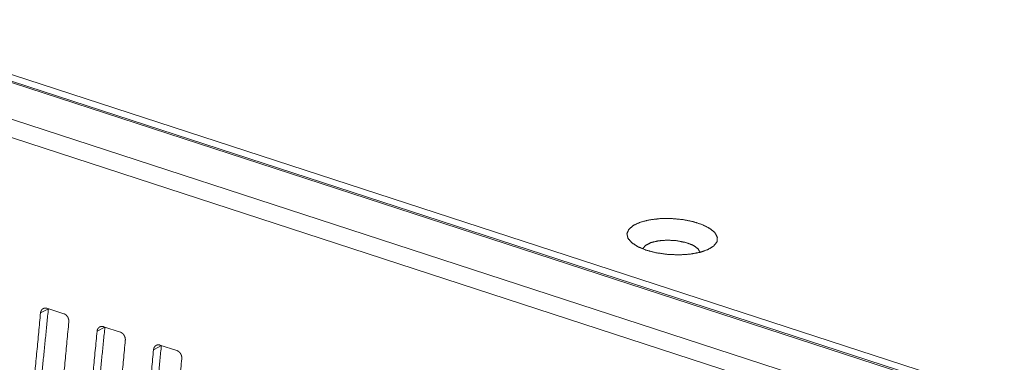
# Model space of a CAD drawing. Header units: millimetres. Extents: x 0 to 2122, y 0 to 1639.
# Tile 78 of 85: x 1481 to 1552, y 1218 to 1243. Entities that reach past the tile are written whole.
import ezdxf

# ---------------------------------------------------------------- set-up
doc = ezdxf.new("R2010")
doc.units = ezdxf.units.MM
doc.layers.add('1', color=7, linetype='Continuous', true_color=0xffffff)

msp = doc.modelspace()

# ---------------------------------------------------------------- linework, layer by layer
at = {"layer": '1', "color": 7, "linetype": 'Continuous', "lineweight": 13}
for p, q in [((1563.516, 1210.991), (1219.264, 1323.2)), ((1563.772, 1211.026), (1219.52, 1323.235)), ((1220.356, 1323.426), (1563.787, 1211.485)), ((1560.396, 1209.344), (1216.144, 1321.553)), ((1559.739, 1208.225), (1215.486, 1320.434)), ((1482.705, 1221.755), (1482.135, 1221.454)), ((1482.6, 1221.792), (1483.832, 1221.391)), ((1486.813, 1220.416), (1486.244, 1220.115)), ((1486.708, 1220.453), (1487.94, 1220.051)), ((1490.921, 1219.077), (1490.351, 1218.776)), ((1490.816, 1219.114), (1492.048, 1218.712))]:
    msp.add_line(p, q, dxfattribs=at)
for points, knots in [([(1526.195, 1226.015), (1526.928, 1225.827), (1527.733, 1225.712), (1528.558, 1225.679), (1529.353, 1225.728), (1530.067, 1225.858), (1530.656, 1226.06), (1531.082, 1226.321), (1531.318, 1226.626), (1531.35, 1226.954), (1531.176, 1227.285), (1530.807, 1227.598), (1530.265, 1227.875), (1529.585, 1228.096), (1528.811, 1228.249), (1527.989, 1228.324), (1527.172, 1228.316), (1526.412, 1228.225), (1525.755, 1228.058), (1525.244, 1227.824), (1524.91, 1227.539), (1524.775, 1227.221), (1524.846, 1226.888), (1525.12, 1226.564), (1525.579, 1226.266), (1526.195, 1226.015)], [0, 0, 0.050014, 0.103719, 0.158329, 0.210954, 0.258908, 0.300008, 0.333017, 0.358475, 0.38025, 0.40497, 0.436989, 0.477155, 0.524387, 0.576575, 0.631091, 0.685058, 0.735662, 0.780424, 0.817554, 0.84655, 0.869418, 0.89187, 0.919951, 0.956085, 1, 1]), ([(1530.093, 1225.865), (1529.931, 1226.137), (1529.564, 1226.386), (1529.033, 1226.583), (1528.392, 1226.709), (1527.71, 1226.749), (1527.059, 1226.701), (1526.508, 1226.568), (1526.115, 1226.365), (1525.921, 1226.114)], [0, 0, 0.068332, 0.163645, 0.285801, 0.426432, 0.573599, 0.714236, 0.836362, 0.931643, 1, 1]), ([(1482.136, 1221.454), (1481.603, 1215.855), (1481.275, 1210.355), (1481.153, 1204.972)], [0, 0, 0.340468, 0.674059, 1, 1]), ([(1482.705, 1221.755), (1482.285, 1217.547), (1481.981, 1213.391), (1481.794, 1209.297), (1481.722, 1205.273)], [0, 0, 0.256023, 0.508255, 0.756356, 1, 1]), ([(1482.136, 1221.454), (1482.143, 1221.5), (1482.154, 1221.543), (1482.16, 1221.564), (1482.168, 1221.585), (1482.177, 1221.605), (1482.187, 1221.624), (1482.209, 1221.66), (1482.234, 1221.693), (1482.248, 1221.708), (1482.262, 1221.723), (1482.277, 1221.736), (1482.293, 1221.748), (1482.326, 1221.77), (1482.362, 1221.787), (1482.38, 1221.794), (1482.399, 1221.799), (1482.418, 1221.804), (1482.438, 1221.807), (1482.458, 1221.81), (1482.477, 1221.811), (1482.498, 1221.811), (1482.518, 1221.809), (1482.559, 1221.803), (1482.6, 1221.792)], [0, 0, 0.069321, 0.136854, 0.170109, 0.203282, 0.236009, 0.268586, 0.33205, 0.394206, 0.424919, 0.455596, 0.485988, 0.515925, 0.575302, 0.634401, 0.664371, 0.694019, 0.723657, 0.753432, 0.783221, 0.813092, 0.843671, 0.874315, 0.936407, 1, 1]), ([(1484.19, 1220.785), (1483.657, 1215.186), (1483.329, 1209.685), (1483.207, 1204.302)], [0, 0, 0.340468, 0.674059, 1, 1]), ([(1483.832, 1221.39), (1483.873, 1221.375), (1483.912, 1221.355), (1483.931, 1221.344), (1483.949, 1221.331), (1483.968, 1221.318), (1483.986, 1221.303), (1484.02, 1221.271), (1484.051, 1221.236), (1484.066, 1221.218), (1484.081, 1221.198), (1484.094, 1221.178), (1484.107, 1221.157), (1484.13, 1221.114), (1484.15, 1221.069), (1484.154, 1221.058), (1484.158, 1221.046), (1484.162, 1221.034), (1484.166, 1221.023), (1484.173, 1220.999), (1484.179, 1220.976), (1484.183, 1220.952), (1484.187, 1220.928), (1484.19, 1220.904), (1484.192, 1220.88), (1484.193, 1220.832), (1484.19, 1220.785)], [0, 0, 0.056947, 0.114804, 0.144193, 0.173916, 0.204341, 0.234811, 0.296328, 0.358804, 0.390622, 0.422687, 0.454837, 0.487041, 0.551427, 0.616362, 0.63267, 0.64903, 0.665422, 0.681642, 0.714013, 0.746213, 0.77834, 0.810451, 0.84249, 0.874531, 0.937746, 1, 1]), ([(1486.244, 1220.115), (1485.711, 1214.516), (1485.383, 1209.016), (1485.261, 1203.633)], [0, 0, 0.340471, 0.67406, 1, 1]), ([(1486.813, 1220.416), (1486.393, 1216.208), (1486.089, 1212.052), (1485.902, 1207.958), (1485.83, 1203.934)], [0, 0, 0.256026, 0.508257, 0.756352, 1, 1]), ([(1486.244, 1220.115), (1486.251, 1220.161), (1486.262, 1220.204), (1486.268, 1220.225), (1486.276, 1220.246), (1486.285, 1220.266), (1486.295, 1220.285), (1486.317, 1220.321), (1486.342, 1220.354), (1486.356, 1220.369), (1486.37, 1220.384), (1486.385, 1220.397), (1486.401, 1220.409), (1486.434, 1220.431), (1486.47, 1220.448), (1486.488, 1220.455), (1486.507, 1220.46), (1486.526, 1220.465), (1486.546, 1220.468), (1486.566, 1220.471), (1486.586, 1220.472), (1486.606, 1220.472), (1486.626, 1220.47), (1486.667, 1220.464), (1486.708, 1220.453)], [0, 0, 0.069311, 0.136774, 0.170065, 0.203117, 0.235954, 0.268414, 0.331869, 0.394016, 0.424724, 0.455484, 0.485871, 0.515804, 0.575172, 0.634486, 0.664176, 0.693818, 0.723481, 0.753252, 0.783022, 0.813143, 0.84347, 0.874101, 0.936448, 1, 1]), ([(1487.94, 1220.051), (1487.98, 1220.036), (1488.02, 1220.016), (1488.039, 1220.005), (1488.057, 1219.992), (1488.076, 1219.979), (1488.094, 1219.964), (1488.128, 1219.932), (1488.16, 1219.897), (1488.174, 1219.879), (1488.189, 1219.859), (1488.202, 1219.839), (1488.215, 1219.818), (1488.238, 1219.775), (1488.258, 1219.73), (1488.262, 1219.719), (1488.267, 1219.707), (1488.27, 1219.695), (1488.274, 1219.684), (1488.281, 1219.66), (1488.287, 1219.637), (1488.291, 1219.613), (1488.295, 1219.589), (1488.298, 1219.565), (1488.3, 1219.541), (1488.301, 1219.493), (1488.298, 1219.446)], [0, 0, 0.056943, 0.114795, 0.144126, 0.173908, 0.204331, 0.234968, 0.296406, 0.358959, 0.390553, 0.422703, 0.454852, 0.48696, 0.551341, 0.61636, 0.632691, 0.649124, 0.665342, 0.681665, 0.714034, 0.746231, 0.778356, 0.810464, 0.842502, 0.87454, 0.93775, 1, 1]), ([(1488.298, 1219.446), (1487.765, 1213.847), (1487.437, 1208.346), (1487.315, 1202.963)], [0, 0, 0.340468, 0.674059, 1, 1]), ([(1490.351, 1218.776), (1489.819, 1213.177), (1489.491, 1207.677), (1489.369, 1202.294)], [0, 0, 0.340468, 0.674059, 1, 1]), ([(1490.921, 1219.077), (1490.501, 1214.869), (1490.197, 1210.713), (1490.01, 1206.619), (1489.939, 1202.595)], [0, 0, 0.256022, 0.508255, 0.756356, 1, 1]), ([(1490.351, 1218.776), (1490.359, 1218.822), (1490.37, 1218.865), (1490.377, 1218.886), (1490.384, 1218.907), (1490.393, 1218.927), (1490.403, 1218.946), (1490.425, 1218.982), (1490.45, 1219.015), (1490.464, 1219.03), (1490.478, 1219.045), (1490.493, 1219.058), (1490.509, 1219.07), (1490.542, 1219.092), (1490.578, 1219.109), (1490.596, 1219.116), (1490.615, 1219.121), (1490.635, 1219.126), (1490.654, 1219.129), (1490.674, 1219.132), (1490.694, 1219.133), (1490.714, 1219.133), (1490.734, 1219.131), (1490.775, 1219.125), (1490.816, 1219.114)], [0, 0, 0.069312, 0.136897, 0.170148, 0.203111, 0.236049, 0.26851, 0.331989, 0.393986, 0.424786, 0.455459, 0.485847, 0.515781, 0.57515, 0.634465, 0.664199, 0.69408, 0.723714, 0.753241, 0.783011, 0.813132, 0.843459, 0.874099, 0.936447, 1, 1]), ([(1492.048, 1218.712), (1492.088, 1218.697), (1492.128, 1218.677), (1492.147, 1218.666), (1492.165, 1218.653), (1492.184, 1218.64), (1492.202, 1218.625), (1492.236, 1218.593), (1492.268, 1218.558), (1492.282, 1218.54), (1492.297, 1218.52), (1492.31, 1218.5), (1492.323, 1218.479), (1492.346, 1218.436), (1492.366, 1218.391), (1492.37, 1218.38), (1492.375, 1218.368), (1492.379, 1218.356), (1492.382, 1218.345), (1492.389, 1218.321), (1492.395, 1218.297), (1492.399, 1218.274), (1492.403, 1218.25), (1492.406, 1218.226), (1492.408, 1218.202), (1492.409, 1218.154), (1492.405, 1218.107)], [0, 0, 0.056943, 0.114796, 0.144182, 0.174147, 0.204328, 0.234966, 0.296478, 0.35895, 0.390629, 0.42278, 0.454928, 0.487036, 0.551418, 0.616437, 0.632768, 0.649201, 0.665488, 0.681744, 0.714009, 0.746312, 0.778437, 0.810437, 0.842609, 0.874521, 0.937735, 1, 1]), ([(1492.405, 1218.107), (1491.874, 1212.508), (1491.545, 1207.007), (1491.423, 1201.624)], [0, 0, 0.340472, 0.674063, 1, 1])]:
    msp.add_open_spline(points, degree=1, knots=knots, dxfattribs=at)

doc.saveas('drawing.dxf')
